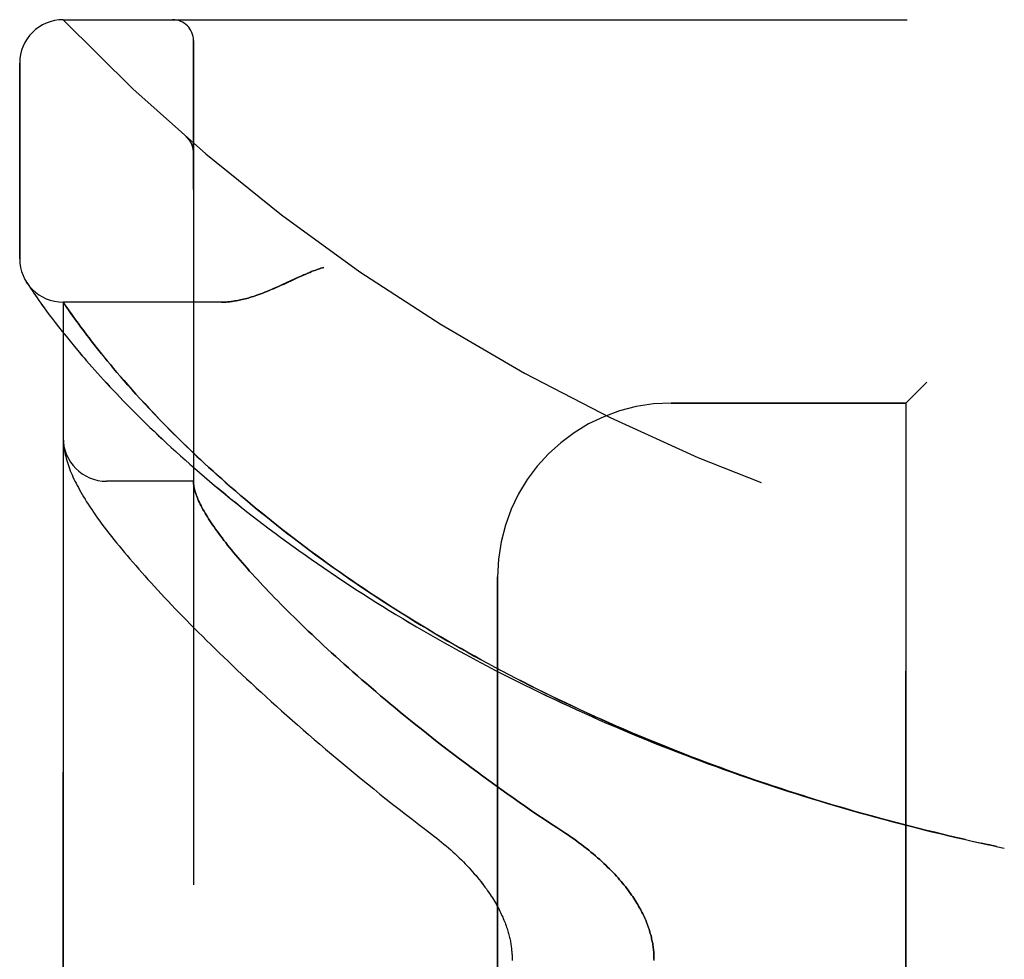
# Model space of a CAD drawing. Header units: inches. Extents: x 0 to 221, y 0 to 143.
# Tile 4 of 256: x 18.25 to 19.66, y 38.32 to 39.67. Entities that reach past the tile are written whole.
import ezdxf

# ---------------------------------------------------------------- set-up
doc = ezdxf.new("R2010")
doc.units = ezdxf.units.IN
doc.header["$LTSCALE"] = 12.142857
doc.header["$MEASUREMENT"] = 0
doc.linetypes.add('HIDDEN', pattern=[0.2, 0.1, -0.1])
doc.layers.add('LEFTHAND_DOOR_ASSEMBLY', color=7, linetype='CONTINUOUS')
doc.layers.add('RIGHTHAND_DOOR_ASSEMBLY', color=7, linetype='CONTINUOUS')

msp = doc.modelspace()

# ---------------------------------------------------------------- linework, layer by layer
at = {"layer": 'LEFTHAND_DOOR_ASSEMBLY', "color": 8, "linetype": 'HIDDEN'}
for p, q in [((18.3096, 39.6718), (20.3734, 39.6718)), ((18.4971, 36.9993), (18.4971, 39.6418)), ((18.2471, 39.3281), (18.2471, 39.6093)), ((18.487, 39.503), (18.4869, 39.5032)), ((18.4972, 39.4805), (18.4971, 39.4851)), ((18.2582, 39.2925), (18.2569, 39.2946)), ((18.2569, 39.2946), (18.2572, 39.2941)), ((18.2582, 39.2925), (18.2602, 39.2895)), ((18.2602, 39.2895), (18.2626, 39.2859)), ((18.2626, 39.2859), (18.2649, 39.2824)), ((18.2649, 39.2824), (18.2677, 39.2784)), ((18.2677, 39.2784), (18.2698, 39.2753)), ((18.2698, 39.2753), (18.2721, 39.2719)), ((18.2721, 39.2719), (18.2747, 39.2682)), ((18.2747, 39.2682), (18.2776, 39.2642)), ((18.2824, 39.2576), (18.2859, 39.2527)), ((18.2859, 39.2527), (18.2897, 39.2476)), ((18.5377, 39.2656), (18.3096, 39.2656)), ((18.3096, 37.3756), (18.3096, 39.2656)), ((18.3209, 39.2493), (18.3181, 39.2533)), ((18.2897, 39.2476), (18.2939, 39.242)), ((18.2939, 39.242), (18.2983, 39.2362)), ((18.3241, 39.2449), (18.3209, 39.2493)), ((18.3274, 39.2402), (18.3241, 39.2449)), ((18.3311, 39.2352), (18.3274, 39.2402)), ((18.2983, 39.2362), (18.3031, 39.23)), ((18.3031, 39.23), (18.3083, 39.2235)), ((18.3083, 39.2235), (18.3138, 39.2166)), ((18.335, 39.2299), (18.3311, 39.2352)), ((18.3392, 39.2242), (18.335, 39.2299)), ((18.3437, 39.2183), (18.3392, 39.2242)), ((18.3138, 39.2166), (18.3197, 39.2093)), ((18.3197, 39.2093), (18.3259, 39.2017)), ((18.3469, 39.2141), (18.3437, 39.2183)), ((18.3502, 39.2098), (18.3469, 39.2141)), ((18.3537, 39.2054), (18.3502, 39.2098)), ((18.3259, 39.2017), (18.3326, 39.1938)), ((18.3573, 39.2009), (18.3537, 39.2054)), ((18.361, 39.1961), (18.3573, 39.2009)), ((18.3649, 39.1913), (18.361, 39.1961)), ((18.369, 39.1863), (18.3649, 39.1913)), ((18.3732, 39.1811), (18.369, 39.1863)), ((18.3776, 39.1758), (18.3732, 39.1811)), ((18.3822, 39.1703), (18.3776, 39.1758)), ((18.387, 39.1646), (18.3822, 39.1703)), ((18.3921, 39.1587), (18.387, 39.1646)), ((18.3973, 39.1527), (18.3921, 39.1587)), ((18.4027, 39.1464), (18.3973, 39.1527)), ((18.4084, 39.14), (18.4027, 39.1464)), ((18.4144, 39.1334), (18.4084, 39.14)), ((19.5521, 39.1506), (19.5221, 39.1206)), ((18.4206, 39.1266), (18.4144, 39.1334)), ((18.4271, 39.1195), (18.4206, 39.1266)), ((18.4339, 39.1122), (18.4271, 39.1195)), ((18.441, 39.1047), (18.4339, 39.1122)), ((19.1846, 39.1206), (19.5221, 39.1206)), ((19.5221, 37.5206), (19.5221, 39.1206)), ((18.4485, 39.0969), (18.441, 39.1047)), ((18.4563, 39.0889), (18.4485, 39.0969)), ((18.4646, 39.0805), (18.4563, 39.0889)), ((18.3098, 39.0648), (18.3099, 39.0641)), ((18.3099, 39.0641), (18.3099, 39.0634)), ((18.3099, 39.0634), (18.31, 39.0627)), ((18.31, 39.0627), (18.31, 39.062)), ((18.31, 39.062), (18.3101, 39.0614)), ((18.3101, 39.0614), (18.3102, 39.0607)), ((18.3103, 39.0597), (18.3104, 39.059)), ((18.3104, 39.059), (18.3105, 39.0582)), ((18.3105, 39.0582), (18.3106, 39.0572)), ((18.4971, 39.0081), (18.3721, 39.0081)), ((18.9346, 37.7706), (18.9346, 38.8706)), ((19.6173, 38.4906), (19.6303, 38.4877)), ((19.6289, 38.488), (19.6405, 38.4855)), ((19.6414, 38.4853), (19.6303, 38.4877)), ((19.6525, 38.4829), (19.6405, 38.4855)), ((19.6521, 38.483), (19.6636, 38.4806))]:
    msp.add_line(p, q, dxfattribs=at)
for points in [[(18.491, 39.4988), (18.4908, 39.499), (18.4906, 39.4993), (18.4904, 39.4995), (18.4902, 39.4997), (18.49, 39.4999), (18.4898, 39.5002), (18.4896, 39.5004), (18.4894, 39.5006), (18.4892, 39.5008), (18.489, 39.501), (18.4888, 39.5013), (18.4886, 39.5015), (18.4884, 39.5017), (18.4882, 39.5019), (18.488, 39.5021), (18.4878, 39.5023), (18.4875, 39.5025), (18.4873, 39.5028), (18.4871, 39.503), (18.4869, 39.5032)], [(18.491, 39.4988), (18.4913, 39.4983), (18.4917, 39.4978), (18.492, 39.4973), (18.4923, 39.4968), (18.4926, 39.4963), (18.493, 39.4958), (18.4933, 39.4953), (18.4936, 39.4948), (18.4938, 39.4942), (18.4941, 39.4937), (18.4944, 39.4931), (18.4946, 39.4926), (18.4949, 39.492), (18.4951, 39.4914)], [(18.4951, 39.4914), (18.4953, 39.4909), (18.4955, 39.4903), (18.4957, 39.4897), (18.4959, 39.4891), (18.4961, 39.4885), (18.4962, 39.4879), (18.4964, 39.4873), (18.4965, 39.4867), (18.4966, 39.4861), (18.4967, 39.4855), (18.4968, 39.4849), (18.4969, 39.4843), (18.497, 39.4837), (18.497, 39.483), (18.4971, 39.4824), (18.4971, 39.4818), (18.4971, 39.4812), (18.4972, 39.4807)], [(18.6846, 39.3156), (18.6826, 39.315), (18.6805, 39.3144), (18.6784, 39.3137), (18.6763, 39.313), (18.6741, 39.3122), (18.6718, 39.3114), (18.6695, 39.3105), (18.667, 39.3096), (18.6644, 39.3085), (18.6616, 39.3073), (18.6586, 39.3061), (18.6554, 39.3047), (18.652, 39.3031), (18.6483, 39.3015), (18.6316, 39.2937)], [(18.6316, 39.2937), (18.6235, 39.2899), (18.6197, 39.2882), (18.616, 39.2866), (18.6125, 39.2851), (18.6092, 39.2836), (18.6059, 39.2823), (18.6028, 39.281), (18.5998, 39.2798), (18.5968, 39.2786), (18.594, 39.2776), (18.5912, 39.2766), (18.5885, 39.2756), (18.5859, 39.2747), (18.5833, 39.2739), (18.5808, 39.2731), (18.5784, 39.2723), (18.576, 39.2716), (18.5737, 39.271), (18.5714, 39.2704), (18.5692, 39.2698), (18.567, 39.2693), (18.5649, 39.2688), (18.5628, 39.2684), (18.5608, 39.268), (18.5588, 39.2676), (18.5568, 39.2673), (18.5549, 39.267), (18.553, 39.2667), (18.5512, 39.2664), (18.5494, 39.2662), (18.5476, 39.2661), (18.5459, 39.2659), (18.5442, 39.2658), (18.5425, 39.2657), (18.5409, 39.2656), (18.5392, 39.2656), (18.5377, 39.2656)], [(18.2776, 39.2642), (18.2791, 39.2621), (18.2824, 39.2576)], [(18.3181, 39.2533), (18.315, 39.2578), (18.3096, 39.2656)], [(18.3326, 39.1938), (18.3361, 39.1897), (18.3397, 39.1855), (18.3434, 39.1812), (18.3472, 39.1769), (18.3511, 39.1724), (18.3551, 39.1679), (18.3592, 39.1633), (18.3634, 39.1586), (18.3678, 39.1539), (18.3722, 39.149), (18.3768, 39.1441), (18.3815, 39.1391), (18.3863, 39.1341), (18.3912, 39.129), (18.3962, 39.1238), (18.4013, 39.1185), (18.4065, 39.1132), (18.4119, 39.1078), (18.4174, 39.1023), (18.4229, 39.0968), (18.4286, 39.0912), (18.4345, 39.0856), (18.4404, 39.0799), (18.4464, 39.0742), (18.4526, 39.0684), (18.4588, 39.0626), (18.4652, 39.0567), (18.4717, 39.0508), (18.4783, 39.0448), (18.485, 39.0388), (18.4918, 39.0328), (18.4987, 39.0267), (18.5058, 39.0206), (18.5129, 39.0145), (18.5201, 39.0084), (18.5275, 39.0022), (18.5349, 38.996), (18.5425, 38.9898), (18.5501, 38.9835), (18.5578, 38.9773), (18.5656, 38.971), (18.5736, 38.9648), (18.5816, 38.9585), (18.5897, 38.9523), (18.5979, 38.946), (18.6062, 38.9397), (18.6145, 38.9334), (18.623, 38.9271), (18.6316, 38.9209), (18.6402, 38.9146), (18.6489, 38.9084), (18.6577, 38.9021), (18.6666, 38.8959), (18.6755, 38.8896), (18.6845, 38.8834), (18.6936, 38.8772), (18.7028, 38.8711), (18.7121, 38.8649), (18.7214, 38.8588), (18.7308, 38.8526), (18.7402, 38.8465), (18.7497, 38.8405), (18.7593, 38.8344), (18.769, 38.8284), (18.7787, 38.8224), (18.7884, 38.8165), (18.7983, 38.8105), (18.8081, 38.8047), (18.8181, 38.7988), (18.8281, 38.793), (18.8381, 38.7872), (18.8482, 38.7814), (18.8584, 38.7757), (18.8686, 38.77), (18.8788, 38.7643), (18.8891, 38.7587), (18.8995, 38.7531), (18.9099, 38.7476), (18.9203, 38.7421), (18.9308, 38.7366), (18.9413, 38.7312), (18.9519, 38.7258), (18.9625, 38.7205), (18.9731, 38.7152), (18.9838, 38.71), (18.9945, 38.7048), (19.0052, 38.6996), (19.016, 38.6945), (19.0268, 38.6894), (19.0377, 38.6844), (19.0486, 38.6794), (19.0595, 38.6745), (19.0704, 38.6696), (19.0814, 38.6647), (19.0924, 38.6599), (19.1034, 38.6552), (19.1145, 38.6505), (19.1256, 38.6458), (19.1367, 38.6412), (19.1478, 38.6366), (19.159, 38.6321), (19.1701, 38.6277), (19.1814, 38.6232), (19.1926, 38.6189), (19.2038, 38.6145), (19.2151, 38.6102), (19.2264, 38.606), (19.2377, 38.6018), (19.249, 38.5977), (19.2603, 38.5936), (19.2717, 38.5896), (19.2831, 38.5856), (19.2945, 38.5816), (19.3059, 38.5777), (19.3173, 38.5739), (19.3287, 38.5701), (19.3401, 38.5663), (19.3516, 38.5626), (19.3631, 38.559), (19.3746, 38.5554), (19.386, 38.5518), (19.3975, 38.5483), (19.4091, 38.5448), (19.4206, 38.5414), (19.4321, 38.538), (19.4436, 38.5347), (19.4552, 38.5314), (19.4667, 38.5282), (19.4783, 38.525), (19.4899, 38.5219), (19.5014, 38.5188), (19.513, 38.5158), (19.5246, 38.5128), (19.5362, 38.5099), (19.5478, 38.507), (19.5594, 38.5041), (19.5709, 38.5013), (19.5825, 38.4986), (19.5941, 38.4959), (19.6057, 38.4932), (19.6191, 38.4902)], [(18.3096, 39.0695), (18.3096, 39.0692), (18.3096, 39.0688), (18.3096, 39.0684), (18.3097, 39.068), (18.3097, 39.0677), (18.3097, 39.0673), (18.3097, 39.0669), (18.3097, 39.0666), (18.3097, 39.0662), (18.3097, 39.0658), (18.3098, 39.0655), (18.3098, 39.0648)], [(19.608, 38.4927), (19.5969, 38.4953), (19.5857, 38.4979), (19.5746, 38.5005), (19.5635, 38.5032), (19.5524, 38.5059), (19.5413, 38.5087), (19.5302, 38.5115), (19.5191, 38.5143), (19.508, 38.5172), (19.4969, 38.5202), (19.4858, 38.5231), (19.4747, 38.5262), (19.4636, 38.5292), (19.4526, 38.5324), (19.4415, 38.5355), (19.4305, 38.5387), (19.4194, 38.542), (19.4084, 38.5453), (19.3974, 38.5486), (19.3864, 38.552), (19.3754, 38.5555), (19.3644, 38.5589), (19.3534, 38.5625), (19.3425, 38.566), (19.3315, 38.5696), (19.3206, 38.5733), (19.3097, 38.577), (19.2988, 38.5808), (19.2879, 38.5846), (19.277, 38.5884), (19.2662, 38.5923), (19.2553, 38.5962), (19.2445, 38.6002), (19.2337, 38.6042), (19.2229, 38.6083), (19.2121, 38.6124), (19.2014, 38.6166), (19.1907, 38.6208), (19.18, 38.625), (19.1693, 38.6293), (19.1586, 38.6336), (19.148, 38.638), (19.1374, 38.6425), (19.1268, 38.6469), (19.1162, 38.6515), (19.1057, 38.656), (19.0952, 38.6606), (19.0847, 38.6653), (19.0742, 38.67), (19.0638, 38.6747), (19.0534, 38.6795), (19.0431, 38.6844), (19.0327, 38.6892), (19.0224, 38.6942), (19.0122, 38.6991), (19.0019, 38.7041), (18.9917, 38.7092), (18.9816, 38.7143), (18.9714, 38.7194), (18.9614, 38.7246), (18.9513, 38.7298), (18.9413, 38.735), (18.9313, 38.7403), (18.9214, 38.7457), (18.9115, 38.751), (18.9017, 38.7564), (18.8919, 38.7619), (18.8821, 38.7674), (18.8724, 38.7729), (18.8628, 38.7785), (18.8532, 38.7841), (18.8436, 38.7897), (18.8341, 38.7954), (18.8246, 38.8011), (18.8152, 38.8068), (18.8059, 38.8126), (18.7966, 38.8183), (18.7874, 38.8242), (18.7782, 38.83), (18.7691, 38.8359), (18.76, 38.8418), (18.7511, 38.8477), (18.7421, 38.8537), (18.7333, 38.8597), (18.7245, 38.8657), (18.7157, 38.8717), (18.7071, 38.8777), (18.6985, 38.8838), (18.69, 38.8899), (18.6816, 38.896), (18.6732, 38.9021), (18.6649, 38.9082), (18.6567, 38.9143), (18.6486, 38.9204), (18.6405, 38.9266), (18.6326, 38.9327), (18.6247, 38.9388), (18.6169, 38.945), (18.6092, 38.9511), (18.6016, 38.9572), (18.594, 38.9634), (18.5866, 38.9695), (18.5793, 38.9756), (18.572, 38.9817), (18.5649, 38.9877), (18.5579, 38.9938), (18.551, 38.9997), (18.5443, 39.0056), (18.5378, 39.0114), (18.5314, 39.017), (18.5253, 39.0226), (18.5193, 39.028), (18.5135, 39.0333), (18.508, 39.0385), (18.5026, 39.0436), (18.4973, 39.0485), (18.4922, 39.0534), (18.4873, 39.0581), (18.4825, 39.0628), (18.4778, 39.0673), (18.4733, 39.0718), (18.4689, 39.0762), (18.4646, 39.0805)], [(18.3102, 39.0607), (18.3102, 39.0603), (18.3103, 39.0597)], [(18.3106, 39.0572), (18.311, 39.0546), (18.3114, 39.0519), (18.312, 39.0491), (18.3126, 39.0463), (18.3133, 39.0435), (18.314, 39.0407), (18.3148, 39.0378), (18.3157, 39.0349), (18.3167, 39.032), (18.3177, 39.0291), (18.3188, 39.0262), (18.3199, 39.0232), (18.3211, 39.0203), (18.3224, 39.0173), (18.3238, 39.0143), (18.3252, 39.0113), (18.3266, 39.0082), (18.3282, 39.0051), (18.3298, 39.002), (18.3315, 38.9989), (18.3333, 38.9956), (18.3351, 38.9924), (18.3371, 38.989), (18.3391, 38.9857), (18.3412, 38.9822), (18.3434, 38.9786), (18.3458, 38.975), (18.3482, 38.9712), (18.3508, 38.9674), (18.3535, 38.9634), (18.3563, 38.9594), (18.3593, 38.9552), (18.3623, 38.9509), (18.3655, 38.9466), (18.3688, 38.9422), (18.3722, 38.9378), (18.3756, 38.9333), (18.3791, 38.9288), (18.3827, 38.9242), (18.3864, 38.9197), (18.3901, 38.9151), (18.3939, 38.9105), (18.3978, 38.9058), (18.4017, 38.9011), (18.4057, 38.8963), (18.4099, 38.8915), (18.4141, 38.8867), (18.4183, 38.8818), (18.4227, 38.8769), (18.4271, 38.8719), (18.4316, 38.8669), (18.4362, 38.8618), (18.4409, 38.8567), (18.4457, 38.8515), (18.4506, 38.8462), (18.4555, 38.841), (18.4606, 38.8356), (18.4657, 38.8302), (18.4709, 38.8248), (18.4762, 38.8193), (18.4816, 38.8137), (18.4871, 38.8081), (18.4926, 38.8025), (18.4983, 38.7968), (18.5041, 38.791), (18.5099, 38.7852), (18.5159, 38.7793), (18.5219, 38.7734), (18.528, 38.7674), (18.5343, 38.7613), (18.5406, 38.7552), (18.547, 38.7491), (18.5535, 38.7429), (18.5601, 38.7366), (18.5668, 38.7303), (18.5736, 38.724), (18.5805, 38.7176), (18.5875, 38.7111), (18.5946, 38.7046), (18.6018, 38.698), (18.6091, 38.6914), (18.6165, 38.6847), (18.6239, 38.678), (18.6315, 38.6713), (18.6392, 38.6645), (18.647, 38.6577), (18.6548, 38.6508), (18.6628, 38.6439), (18.6708, 38.6369), (18.679, 38.6299), (18.6872, 38.6229), (18.6956, 38.6158), (18.704, 38.6087), (18.7125, 38.6016), (18.7211, 38.5944), (18.7298, 38.5873), (18.7386, 38.58), (18.7475, 38.5728), (18.7564, 38.5656), (18.7654, 38.5583), (18.7746, 38.551), (18.7837, 38.5437), (18.793, 38.5365), (18.8024, 38.5292), (18.8118, 38.5219), (18.8213, 38.5145), (18.8308, 38.5072)], [(18.4971, 39.0071), (18.4971, 39.0068), (18.4971, 39.0065), (18.4972, 39.0062), (18.4972, 39.0058), (18.4972, 39.0054), (18.4973, 39.005), (18.4973, 39.0045), (18.4973, 39.004)], [(18.4973, 39.004), (18.4975, 39.0023), (18.4978, 39.0005), (18.4982, 38.9986), (18.4986, 38.9967), (18.4991, 38.9948), (18.4997, 38.9928), (18.5003, 38.9907), (18.501, 38.9887), (18.5018, 38.9865), (18.5027, 38.9843), (18.5036, 38.9821), (18.5046, 38.9798), (18.5057, 38.9774), (18.5069, 38.9751), (18.5081, 38.9726), (18.5094, 38.9701), (18.5108, 38.9676), (18.5123, 38.965), (18.5138, 38.9623), (18.5154, 38.9596), (18.5171, 38.9569), (18.5189, 38.9541), (18.5207, 38.9512), (18.5226, 38.9483), (18.5246, 38.9453), (18.5267, 38.9423), (18.5289, 38.9393), (18.5311, 38.9362), (18.5334, 38.933), (18.5358, 38.9298), (18.5383, 38.9265), (18.5408, 38.9231), (18.5435, 38.9198), (18.5462, 38.9163), (18.549, 38.9128), (18.5519, 38.9093), (18.5548, 38.9057), (18.5579, 38.902), (18.561, 38.8983), (18.5642, 38.8945), (18.5675, 38.8907), (18.5709, 38.8868), (18.5744, 38.8829), (18.5779, 38.8789), (18.5816, 38.8749), (18.5853, 38.8708), (18.5891, 38.8666), (18.593, 38.8624), (18.597, 38.8581), (18.6011, 38.8538), (18.6052, 38.8494), (18.6095, 38.845), (18.6139, 38.8405), (18.6183, 38.836), (18.6228, 38.8314), (18.6274, 38.8267), (18.6321, 38.822), (18.6369, 38.8173), (18.6418, 38.8124), (18.6468, 38.8076), (18.6519, 38.8027), (18.6571, 38.7977), (18.6623, 38.7927), (18.6677, 38.7876), (18.6731, 38.7824), (18.6787, 38.7773), (18.6843, 38.772), (18.6901, 38.7667), (18.6959, 38.7614), (18.7018, 38.756), (18.7078, 38.7506), (18.714, 38.7451), (18.7202, 38.7396), (18.7265, 38.734), (18.7329, 38.7284), (18.7394, 38.7227), (18.746, 38.717), (18.7526, 38.7113), (18.7594, 38.7055), (18.7663, 38.6997), (18.7732, 38.6938), (18.7803, 38.6879), (18.7875, 38.682), (18.7947, 38.676), (18.802, 38.67), (18.8094, 38.664), (18.817, 38.6579), (18.8246, 38.6519), (18.8322, 38.6457), (18.84, 38.6396), (18.8479, 38.6335), (18.8558, 38.6273), (18.8638, 38.6211), (18.8719, 38.6149), (18.8801, 38.6087), (18.8883, 38.6025), (18.8967, 38.5963), (18.9051, 38.59), (18.9135, 38.5838), (18.9221, 38.5776), (18.9307, 38.5713), (18.9394, 38.5651), (18.9481, 38.5589), (18.9569, 38.5527), (18.9657, 38.5465), (18.9746, 38.5404), (18.9836, 38.5343), (18.9926, 38.5281), (19.0016, 38.5221), (19.0107, 38.516), (19.0198, 38.51)], [(18.8308, 38.5072), (18.8438, 38.4974), (18.8473, 38.4947), (18.8507, 38.492), (18.8541, 38.4892), (18.8575, 38.4864), (18.8608, 38.4836), (18.8641, 38.4808), (18.8673, 38.478), (18.8704, 38.4751), (18.8735, 38.4723), (18.8766, 38.4694), (18.8796, 38.4665), (18.8825, 38.4636), (18.8854, 38.4608), (18.8882, 38.4579), (18.8909, 38.455), (18.8936, 38.4522), (18.8962, 38.4493), (18.8987, 38.4465), (18.9012, 38.4437), (18.9036, 38.4409), (18.9059, 38.4381), (18.9082, 38.4353), (18.9104, 38.4326), (18.9125, 38.4298), (18.9145, 38.4271), (18.9165, 38.4245), (18.9185, 38.4218), (18.9203, 38.4192), (18.9221, 38.4166), (18.9238, 38.414), (18.9255, 38.4115), (18.9271, 38.409), (18.9286, 38.4065), (18.9301, 38.404), (18.9315, 38.4016), (18.9329, 38.3993), (18.9342, 38.3969), (18.9355, 38.3946), (18.9367, 38.3923), (18.9378, 38.39), (18.9389, 38.3878), (18.94, 38.3856), (18.941, 38.3834), (18.942, 38.3812), (18.9429, 38.3791), (18.9438, 38.377), (18.9446, 38.3749), (18.9454, 38.3729), (18.9461, 38.3709), (18.9469, 38.3689), (18.9475, 38.3669), (18.9482, 38.365), (18.9488, 38.3631), (18.9494, 38.3612), (18.9499, 38.3593), (18.9505, 38.3575), (18.9509, 38.3557), (18.9514, 38.3538), (18.9518, 38.3521), (18.9522, 38.3503), (18.9526, 38.3485), (18.953, 38.3468), (18.9533, 38.3451), (18.9536, 38.3434), (18.9539, 38.3417), (18.9541, 38.34), (18.9543, 38.3384), (18.9546, 38.3367), (18.9547, 38.3351), (18.9549, 38.3334), (18.9551, 38.3318), (18.9552, 38.3302), (18.9553, 38.3286), (18.9554, 38.327), (18.9555, 38.3254), (18.9555, 38.3238), (18.9555, 38.3222), (18.9555, 38.3206)], [(19.0198, 38.51), (19.0329, 38.5015), (19.0367, 38.4989), (19.0406, 38.4962), (19.0443, 38.4936), (19.048, 38.4909), (19.0517, 38.4883), (19.0553, 38.4856), (19.0588, 38.4829), (19.0623, 38.4802), (19.0657, 38.4775), (19.069, 38.4748), (19.0722, 38.4721), (19.0754, 38.4694), (19.0785, 38.4667), (19.0816, 38.464), (19.0845, 38.4613), (19.0874, 38.4586), (19.0903, 38.4559), (19.093, 38.4532), (19.0957, 38.4506), (19.0983, 38.448), (19.1008, 38.4454), (19.1033, 38.4428), (19.1056, 38.4402), (19.1079, 38.4376), (19.1102, 38.4351), (19.1124, 38.4325), (19.1145, 38.43), (19.1165, 38.4275), (19.1185, 38.4251), (19.1204, 38.4226), (19.1223, 38.4202), (19.124, 38.4178), (19.1258, 38.4154), (19.1275, 38.413), (19.1291, 38.4107), (19.1306, 38.4084), (19.1321, 38.4061), (19.1336, 38.4038), (19.135, 38.4015), (19.1363, 38.3993), (19.1376, 38.3971), (19.1389, 38.3948), (19.1401, 38.3927), (19.1412, 38.3905), (19.1424, 38.3883), (19.1434, 38.3862), (19.1445, 38.3841), (19.1454, 38.382), (19.1464, 38.3799), (19.1473, 38.3778), (19.1482, 38.3758), (19.149, 38.3737), (19.1498, 38.3717), (19.1505, 38.3697), (19.1513, 38.3677), (19.152, 38.3657), (19.1526, 38.3638), (19.1532, 38.3618), (19.1538, 38.3598), (19.1544, 38.3579), (19.1549, 38.356), (19.1554, 38.3541), (19.1559, 38.3521), (19.1563, 38.3502), (19.1567, 38.3483), (19.1571, 38.3465), (19.1575, 38.3446), (19.1578, 38.3427), (19.1581, 38.3408), (19.1584, 38.339), (19.1586, 38.3371), (19.1588, 38.3353), (19.159, 38.3334), (19.1592, 38.3316), (19.1593, 38.3297), (19.1594, 38.3279), (19.1595, 38.3261), (19.1596, 38.3242), (19.1596, 38.3224), (19.1596, 38.3206), (19.1596, 38.3188)]]:
    msp.add_lwpolyline(points, dxfattribs=at)
for centre, radius, start, end in [((18.3096, 39.6093), 0.0625, 90, 180), ((20.3096, 41.5957), 2.7751, 223.8884, 270), ((18.4671, 39.6418), 0.03, 0, 90), ((18.3096, 39.3281), 0.0625, 180, 270), ((19.1846, 38.8706), 0.25, 90, 180), ((18.3721, 39.0706), 0.0625, 180, 270)]:
    msp.add_arc(centre, radius, start, end, dxfattribs=at)
at = {"layer": 'RIGHTHAND_DOOR_ASSEMBLY', "color": 8, "linetype": 'HIDDEN'}
for p, q in [((18.3096, 39.6718), (20.3734, 39.6718)), ((18.4971, 39.6418), (18.4971, 36.9993)), ((18.2471, 39.6093), (18.2471, 39.3281)), ((18.487, 39.503), (18.4869, 39.5032)), ((18.4972, 39.4805), (18.4971, 39.4851)), ((18.2582, 39.2925), (18.2602, 39.2895)), ((18.2602, 39.2895), (18.2626, 39.2859)), ((18.2626, 39.2859), (18.2649, 39.2824)), ((18.2649, 39.2824), (18.2677, 39.2784)), ((18.2677, 39.2784), (18.2698, 39.2753)), ((18.2698, 39.2753), (18.2721, 39.2719)), ((18.2721, 39.2719), (18.2747, 39.2682)), ((18.2747, 39.2682), (18.2776, 39.2642)), ((18.2824, 39.2575), (18.2859, 39.2527)), ((18.2859, 39.2527), (18.2897, 39.2475)), ((18.5377, 39.2656), (18.3096, 39.2656)), ((18.3096, 39.2656), (18.3096, 37.3756)), ((18.3103, 39.2646), (18.3122, 39.2618)), ((18.3122, 39.2618), (18.315, 39.2578)), ((18.315, 39.2578), (18.3182, 39.2532)), ((18.3182, 39.2532), (18.321, 39.2493)), ((18.2897, 39.2475), (18.2939, 39.242)), ((18.2939, 39.242), (18.2983, 39.2362)), ((18.321, 39.2493), (18.3241, 39.2449)), ((18.3241, 39.2449), (18.3275, 39.2402)), ((18.3275, 39.2402), (18.3311, 39.2352)), ((18.2983, 39.2362), (18.3031, 39.23)), ((18.3031, 39.23), (18.3083, 39.2234)), ((18.3083, 39.2234), (18.3138, 39.2165)), ((18.3311, 39.2352), (18.335, 39.2299)), ((18.335, 39.2299), (18.3392, 39.2242)), ((18.3392, 39.2242), (18.3437, 39.2183)), ((18.3138, 39.2165), (18.3197, 39.2093)), ((18.3197, 39.2093), (18.3259, 39.2017)), ((18.3437, 39.2183), (18.3469, 39.2141)), ((18.3469, 39.2141), (18.3502, 39.2098)), ((18.3502, 39.2098), (18.3537, 39.2054)), ((18.3259, 39.2017), (18.3326, 39.1937)), ((18.3537, 39.2054), (18.3572, 39.2009)), ((18.3572, 39.2009), (18.361, 39.1962)), ((18.361, 39.1962), (18.3649, 39.1913)), ((18.3649, 39.1913), (18.3689, 39.1863)), ((18.3689, 39.1863), (18.3732, 39.1811)), ((18.3732, 39.1811), (18.3776, 39.1758)), ((18.3776, 39.1758), (18.3822, 39.1703)), ((18.3822, 39.1703), (18.387, 39.1647)), ((18.387, 39.1647), (18.392, 39.1588)), ((18.392, 39.1588), (18.3972, 39.1528)), ((18.3972, 39.1528), (18.4027, 39.1465)), ((18.4027, 39.1465), (18.4083, 39.1401)), ((18.4083, 39.1401), (18.4143, 39.1335)), ((19.5221, 39.1206), (19.5521, 39.1506)), ((18.4143, 39.1335), (18.4205, 39.1267)), ((18.4205, 39.1267), (18.427, 39.1197)), ((18.427, 39.1197), (18.4338, 39.1124)), ((18.4338, 39.1124), (18.4409, 39.1049)), ((19.5221, 39.1206), (19.1846, 39.1206)), ((19.5221, 39.1206), (19.5221, 37.5206)), ((18.4409, 39.1049), (18.4483, 39.0971)), ((18.4483, 39.0971), (18.4561, 39.0891)), ((18.4561, 39.0891), (18.4643, 39.0807)), ((18.3099, 39.0641), (18.3099, 39.0634)), ((18.3099, 39.0634), (18.31, 39.0627)), ((18.31, 39.0627), (18.31, 39.062)), ((18.31, 39.062), (18.3101, 39.0614)), ((18.3101, 39.0614), (18.3102, 39.0607)), ((18.3103, 39.0597), (18.3104, 39.059)), ((18.3104, 39.059), (18.3105, 39.0582)), ((18.3105, 39.0582), (18.3106, 39.0572)), ((18.4971, 39.0081), (18.3721, 39.0081)), ((18.9346, 38.8706), (18.9346, 37.7706)), ((19.6405, 38.4855), (19.6525, 38.483)), ((19.6521, 38.483), (19.6636, 38.4806))]:
    msp.add_line(p, q, dxfattribs=at)
for points in [[(18.4869, 39.5032), (18.4871, 39.503), (18.4873, 39.5028), (18.4875, 39.5025), (18.4878, 39.5023), (18.488, 39.5021), (18.4882, 39.5019), (18.4884, 39.5017), (18.4886, 39.5015), (18.4888, 39.5013), (18.489, 39.5011), (18.4892, 39.5008), (18.4894, 39.5006), (18.4896, 39.5004), (18.4898, 39.5002), (18.49, 39.5), (18.4902, 39.4997), (18.4904, 39.4995), (18.4906, 39.4993), (18.4908, 39.499), (18.4909, 39.4988)], [(18.4951, 39.4913), (18.4949, 39.4919), (18.4947, 39.4925), (18.4944, 39.4931), (18.4941, 39.4936), (18.4939, 39.4942), (18.4936, 39.4947), (18.4933, 39.4953), (18.493, 39.4958), (18.4927, 39.4963), (18.4923, 39.4968), (18.492, 39.4973), (18.4917, 39.4978), (18.4913, 39.4983), (18.4909, 39.4988)], [(18.4972, 39.4807), (18.4971, 39.4812), (18.4971, 39.4818), (18.4971, 39.4824), (18.4971, 39.483), (18.497, 39.4836), (18.4969, 39.4842), (18.4968, 39.4848), (18.4967, 39.4854), (18.4966, 39.4861), (18.4965, 39.4867), (18.4964, 39.4873), (18.4962, 39.4879), (18.4961, 39.4884), (18.4959, 39.489), (18.4957, 39.4896), (18.4956, 39.4902), (18.4954, 39.4908), (18.4951, 39.4913)], [(18.6444, 39.2996), (18.6483, 39.3015), (18.652, 39.3031), (18.6554, 39.3046), (18.6586, 39.306), (18.6616, 39.3073), (18.6644, 39.3085), (18.667, 39.3096), (18.6695, 39.3105), (18.6718, 39.3114), (18.6741, 39.3122), (18.6763, 39.313), (18.6784, 39.3137), (18.6805, 39.3144), (18.6826, 39.315), (18.6846, 39.3156)], [(18.2572, 39.2941), (18.2572, 39.2941), (18.2582, 39.2925)], [(18.5377, 39.2656), (18.5392, 39.2656), (18.5409, 39.2656), (18.5425, 39.2657), (18.5442, 39.2658), (18.5459, 39.2659), (18.5476, 39.2661), (18.5494, 39.2662), (18.5512, 39.2664), (18.553, 39.2667), (18.5549, 39.267), (18.5568, 39.2673), (18.5588, 39.2676), (18.5608, 39.268), (18.5628, 39.2684), (18.5649, 39.2688), (18.567, 39.2693), (18.5692, 39.2698), (18.5714, 39.2704), (18.5737, 39.271), (18.576, 39.2716), (18.5784, 39.2723), (18.5808, 39.2731), (18.5833, 39.2739), (18.5859, 39.2747), (18.5885, 39.2756), (18.5912, 39.2766), (18.594, 39.2776), (18.5968, 39.2786), (18.5998, 39.2798), (18.6028, 39.281), (18.6059, 39.2823), (18.6091, 39.2836), (18.6125, 39.285), (18.616, 39.2866), (18.6196, 39.2882), (18.6235, 39.2899), (18.6275, 39.2917), (18.6444, 39.2996)], [(18.2776, 39.2642), (18.2791, 39.262), (18.2824, 39.2575)], [(18.3096, 39.2656), (18.3097, 39.2656), (18.3103, 39.2646)], [(18.3326, 39.1937), (18.3361, 39.1896), (18.3397, 39.1855), (18.3434, 39.1812), (18.3472, 39.1768), (18.3511, 39.1724), (18.3551, 39.1679), (18.3592, 39.1633), (18.3635, 39.1586), (18.3678, 39.1538), (18.3723, 39.149), (18.3768, 39.1441), (18.3815, 39.1391), (18.3863, 39.1341), (18.3912, 39.1289), (18.3962, 39.1237), (18.4013, 39.1185), (18.4066, 39.1131), (18.4119, 39.1077), (18.4174, 39.1023), (18.423, 39.0968), (18.4287, 39.0912), (18.4345, 39.0856), (18.4404, 39.0799), (18.4465, 39.0741), (18.4526, 39.0684), (18.4589, 39.0625), (18.4652, 39.0567), (18.4717, 39.0507), (18.4783, 39.0448), (18.485, 39.0388), (18.4918, 39.0328), (18.4988, 39.0267), (18.5058, 39.0206), (18.5129, 39.0145), (18.5202, 39.0083), (18.5275, 39.0021), (18.5349, 38.9959), (18.5425, 38.9897), (18.5501, 38.9835), (18.5579, 38.9773), (18.5657, 38.971), (18.5736, 38.9648), (18.5816, 38.9585), (18.5897, 38.9522), (18.5979, 38.9459), (18.6062, 38.9397), (18.6146, 38.9334), (18.623, 38.9271), (18.6316, 38.9208), (18.6402, 38.9146), (18.6489, 38.9083), (18.6577, 38.9021), (18.6666, 38.8958), (18.6756, 38.8896), (18.6846, 38.8834), (18.6937, 38.8772), (18.7029, 38.871), (18.7121, 38.8649), (18.7214, 38.8587), (18.7308, 38.8526), (18.7403, 38.8465), (18.7498, 38.8405), (18.7594, 38.8344), (18.769, 38.8284), (18.7787, 38.8224), (18.7885, 38.8165), (18.7983, 38.8105), (18.8082, 38.8046), (18.8181, 38.7988), (18.8281, 38.7929), (18.8382, 38.7871), (18.8483, 38.7814), (18.8584, 38.7756), (18.8686, 38.77), (18.8789, 38.7643), (18.8892, 38.7587), (18.8995, 38.7531), (18.9099, 38.7476), (18.9203, 38.7421), (18.9308, 38.7366), (18.9413, 38.7312), (18.9519, 38.7258), (18.9625, 38.7205), (18.9731, 38.7152), (18.9838, 38.71), (18.9945, 38.7048), (19.0053, 38.6996), (19.0161, 38.6945), (19.0269, 38.6894), (19.0377, 38.6844), (19.0486, 38.6794), (19.0595, 38.6745), (19.0705, 38.6696), (19.0814, 38.6647), (19.0924, 38.6599), (19.1035, 38.6552), (19.1145, 38.6505), (19.1256, 38.6458), (19.1367, 38.6412), (19.1478, 38.6366), (19.159, 38.6321), (19.1702, 38.6276), (19.1814, 38.6232), (19.1926, 38.6188), (19.2038, 38.6145), (19.2151, 38.6102), (19.2264, 38.606), (19.2377, 38.6018), (19.249, 38.5977), (19.2604, 38.5936), (19.2717, 38.5896), (19.2831, 38.5856), (19.2945, 38.5816), (19.3059, 38.5777), (19.3173, 38.5739), (19.3287, 38.5701), (19.3402, 38.5663), (19.3516, 38.5626), (19.3631, 38.559), (19.3746, 38.5554), (19.3861, 38.5518), (19.3976, 38.5483), (19.4091, 38.5448), (19.4206, 38.5414), (19.4321, 38.538), (19.4437, 38.5347), (19.4552, 38.5314), (19.4668, 38.5282), (19.4783, 38.525), (19.4899, 38.5219), (19.5015, 38.5188), (19.513, 38.5158), (19.5246, 38.5128), (19.5362, 38.5099), (19.5478, 38.507), (19.5594, 38.5041), (19.571, 38.5013), (19.5826, 38.4986), (19.5942, 38.4959), (19.6058, 38.4932), (19.6191, 38.4902)], [(18.3096, 39.0695), (18.3096, 39.0692), (18.3096, 39.0688), (18.3096, 39.0684), (18.3097, 39.0681), (18.3097, 39.0677), (18.3097, 39.0673), (18.3097, 39.0669), (18.3097, 39.0666), (18.3097, 39.0662), (18.3097, 39.0658), (18.3098, 39.0655), (18.3098, 39.0651), (18.3098, 39.0648), (18.3099, 39.0641)], [(18.4643, 39.0807), (18.4686, 39.0764), (18.4731, 39.072), (18.4776, 39.0676), (18.4823, 39.063), (18.487, 39.0584), (18.492, 39.0537), (18.497, 39.0488), (18.5022, 39.0439), (18.5076, 39.0388), (18.5132, 39.0337), (18.5189, 39.0284), (18.5249, 39.023), (18.531, 39.0174), (18.5373, 39.0118), (18.5438, 39.006), (18.5505, 39.0001), (18.5574, 38.9942), (18.5644, 38.9882), (18.5715, 38.9821), (18.5788, 38.976), (18.5861, 38.9699), (18.5935, 38.9638), (18.6011, 38.9577), (18.6087, 38.9515), (18.6164, 38.9454), (18.6242, 38.9392), (18.632, 38.9331), (18.64, 38.927), (18.6481, 38.9208), (18.6562, 38.9147), (18.6644, 38.9086), (18.6727, 38.9024), (18.681, 38.8963), (18.6895, 38.8902), (18.698, 38.8842), (18.7066, 38.8781), (18.7152, 38.8721), (18.724, 38.866), (18.7328, 38.86), (18.7416, 38.854), (18.7506, 38.8481), (18.7595, 38.8421), (18.7686, 38.8362), (18.7777, 38.8303), (18.7869, 38.8245), (18.7961, 38.8187), (18.8054, 38.8129), (18.8148, 38.8071), (18.8242, 38.8013), (18.8336, 38.7956), (18.8431, 38.79), (18.8527, 38.7843), (18.8623, 38.7787), (18.872, 38.7732), (18.8817, 38.7676), (18.8914, 38.7621), (18.9012, 38.7567), (18.9111, 38.7513), (18.921, 38.7459), (18.9309, 38.7406), (18.9409, 38.7353), (18.9509, 38.73), (18.9609, 38.7248), (18.971, 38.7196), (18.9812, 38.7145), (18.9913, 38.7094), (19.0015, 38.7043), (19.0118, 38.6993), (19.022, 38.6943), (19.0323, 38.6894), (19.0427, 38.6845), (19.053, 38.6797), (19.0634, 38.6749), (19.0739, 38.6702), (19.0843, 38.6655), (19.0948, 38.6608), (19.1053, 38.6562), (19.1159, 38.6516), (19.1264, 38.6471), (19.137, 38.6426), (19.1477, 38.6382), (19.1583, 38.6338), (19.169, 38.6294), (19.1797, 38.6251), (19.1904, 38.6209), (19.2011, 38.6167), (19.2119, 38.6125), (19.2226, 38.6084), (19.2334, 38.6043), (19.2442, 38.6003), (19.2551, 38.5963), (19.2659, 38.5924), (19.2768, 38.5885), (19.2876, 38.5846), (19.2985, 38.5808), (19.3095, 38.5771), (19.3204, 38.5734), (19.3313, 38.5697), (19.3423, 38.5661), (19.3532, 38.5625), (19.3642, 38.559), (19.3752, 38.5555), (19.3862, 38.5521), (19.3972, 38.5487), (19.4083, 38.5453), (19.4193, 38.542), (19.4303, 38.5388), (19.4414, 38.5356), (19.4524, 38.5324), (19.4635, 38.5293), (19.4746, 38.5262), (19.4857, 38.5232), (19.4968, 38.5202), (19.5079, 38.5172), (19.519, 38.5143), (19.5301, 38.5115), (19.5412, 38.5087), (19.5523, 38.5059), (19.5634, 38.5032), (19.5746, 38.5005), (19.5857, 38.4979), (19.5968, 38.4953), (19.608, 38.4927)], [(18.3102, 39.0607), (18.3102, 39.0604), (18.3103, 39.0597)], [(18.3106, 39.0572), (18.311, 39.0546), (18.3114, 39.0519), (18.312, 39.0491), (18.3126, 39.0463), (18.3133, 39.0435), (18.314, 39.0407), (18.3148, 39.0378), (18.3157, 39.0349), (18.3167, 39.032), (18.3177, 39.0291), (18.3188, 39.0262), (18.3199, 39.0232), (18.3211, 39.0203), (18.3224, 39.0173), (18.3238, 39.0143), (18.3252, 39.0113), (18.3266, 39.0082), (18.3282, 39.0051), (18.3298, 39.002), (18.3315, 38.9989), (18.3333, 38.9956), (18.3351, 38.9924), (18.3371, 38.9891), (18.3391, 38.9857), (18.3412, 38.9822), (18.3434, 38.9786), (18.3458, 38.975), (18.3482, 38.9713), (18.3508, 38.9674), (18.3535, 38.9634), (18.3563, 38.9594), (18.3593, 38.9552), (18.3623, 38.9509), (18.3655, 38.9466), (18.3688, 38.9422), (18.3722, 38.9378), (18.3756, 38.9333), (18.3791, 38.9288), (18.3827, 38.9242), (18.3864, 38.9197), (18.3901, 38.9151), (18.3939, 38.9105), (18.3977, 38.9058), (18.4017, 38.9011), (18.4057, 38.8964), (18.4099, 38.8916), (18.414, 38.8867), (18.4183, 38.8818), (18.4227, 38.8769), (18.4271, 38.8719), (18.4316, 38.8669), (18.4362, 38.8618), (18.4409, 38.8567), (18.4457, 38.8515), (18.4506, 38.8463), (18.4555, 38.841), (18.4606, 38.8356), (18.4657, 38.8302), (18.4709, 38.8248), (18.4762, 38.8193), (18.4816, 38.8137), (18.4871, 38.8081), (18.4926, 38.8025), (18.4983, 38.7968), (18.5041, 38.791), (18.5099, 38.7852), (18.5159, 38.7793), (18.5219, 38.7734), (18.528, 38.7674), (18.5343, 38.7613), (18.5406, 38.7552), (18.547, 38.7491), (18.5535, 38.7429), (18.5601, 38.7366), (18.5668, 38.7303), (18.5736, 38.724), (18.5805, 38.7176), (18.5875, 38.7111), (18.5946, 38.7046), (18.6018, 38.698), (18.6091, 38.6914), (18.6165, 38.6847), (18.6239, 38.678), (18.6315, 38.6713), (18.6392, 38.6645), (18.647, 38.6577), (18.6548, 38.6508), (18.6628, 38.6439), (18.6708, 38.6369), (18.679, 38.6299), (18.6872, 38.6229), (18.6955, 38.6158), (18.704, 38.6087), (18.7125, 38.6016), (18.7211, 38.5944), (18.7298, 38.5873), (18.7386, 38.5801), (18.7474, 38.5728), (18.7564, 38.5656), (18.7654, 38.5583), (18.7745, 38.551), (18.7837, 38.5438), (18.793, 38.5365), (18.8024, 38.5292), (18.8118, 38.5219), (18.8213, 38.5146), (18.8308, 38.5073)], [(18.4973, 39.004), (18.4973, 39.0045), (18.4973, 39.005), (18.4972, 39.0054), (18.4972, 39.0058), (18.4972, 39.0062), (18.4971, 39.0065), (18.4971, 39.0068), (18.4971, 39.0071)], [(19.0198, 38.51), (19.0107, 38.516), (19.0016, 38.5221), (18.9926, 38.5281), (18.9836, 38.5343), (18.9746, 38.5404), (18.9657, 38.5465), (18.9569, 38.5527), (18.9481, 38.5589), (18.9394, 38.5651), (18.9307, 38.5713), (18.9221, 38.5776), (18.9135, 38.5838), (18.9051, 38.59), (18.8967, 38.5963), (18.8883, 38.6025), (18.8801, 38.6087), (18.8719, 38.6149), (18.8638, 38.6211), (18.8558, 38.6273), (18.8479, 38.6335), (18.84, 38.6396), (18.8322, 38.6457), (18.8246, 38.6519), (18.817, 38.6579), (18.8094, 38.664), (18.802, 38.67), (18.7947, 38.676), (18.7875, 38.682), (18.7803, 38.6879), (18.7732, 38.6938), (18.7663, 38.6997), (18.7594, 38.7055), (18.7526, 38.7113), (18.746, 38.717), (18.7394, 38.7227), (18.7329, 38.7284), (18.7265, 38.734), (18.7202, 38.7396), (18.714, 38.7451), (18.7078, 38.7506), (18.7018, 38.756), (18.6959, 38.7614), (18.6901, 38.7667), (18.6843, 38.772), (18.6787, 38.7773), (18.6731, 38.7824), (18.6677, 38.7876), (18.6623, 38.7927), (18.6571, 38.7977), (18.6519, 38.8027), (18.6468, 38.8076), (18.6418, 38.8124), (18.6369, 38.8173), (18.6321, 38.822), (18.6274, 38.8267), (18.6228, 38.8314), (18.6183, 38.836), (18.6139, 38.8405), (18.6095, 38.845), (18.6052, 38.8494), (18.6011, 38.8538), (18.597, 38.8581), (18.593, 38.8624), (18.5891, 38.8666), (18.5853, 38.8708), (18.5816, 38.8749), (18.5779, 38.8789), (18.5744, 38.8829), (18.5709, 38.8868), (18.5675, 38.8907), (18.5642, 38.8945), (18.561, 38.8983), (18.5579, 38.902), (18.5548, 38.9057), (18.5519, 38.9093), (18.549, 38.9128), (18.5462, 38.9163), (18.5435, 38.9198), (18.5408, 38.9231), (18.5383, 38.9265), (18.5358, 38.9298), (18.5334, 38.933), (18.5311, 38.9362), (18.5289, 38.9393), (18.5267, 38.9423), (18.5246, 38.9453), (18.5226, 38.9483), (18.5207, 38.9512), (18.5189, 38.9541), (18.5171, 38.9569), (18.5154, 38.9596), (18.5138, 38.9623), (18.5123, 38.965), (18.5108, 38.9676), (18.5094, 38.9701), (18.5081, 38.9726), (18.5069, 38.9751), (18.5057, 38.9774), (18.5046, 38.9798), (18.5036, 38.9821), (18.5027, 38.9843), (18.5018, 38.9865), (18.501, 38.9887), (18.5003, 38.9907), (18.4997, 38.9928), (18.4991, 38.9948), (18.4986, 38.9967), (18.4982, 38.9986), (18.4978, 39.0005), (18.4975, 39.0023), (18.4973, 39.004)], [(18.8308, 38.5073), (18.8438, 38.4974), (18.8473, 38.4947), (18.8507, 38.492), (18.8541, 38.4892), (18.8575, 38.4864), (18.8608, 38.4836), (18.8641, 38.4808), (18.8673, 38.478), (18.8704, 38.4751), (18.8735, 38.4723), (18.8766, 38.4694), (18.8796, 38.4665), (18.8825, 38.4637), (18.8854, 38.4608), (18.8882, 38.4579), (18.8909, 38.455), (18.8936, 38.4522), (18.8962, 38.4494), (18.8987, 38.4465), (18.9012, 38.4437), (18.9036, 38.4409), (18.9059, 38.4381), (18.9082, 38.4353), (18.9104, 38.4326), (18.9125, 38.4299), (18.9145, 38.4271), (18.9165, 38.4245), (18.9185, 38.4218), (18.9203, 38.4192), (18.9221, 38.4166), (18.9238, 38.414), (18.9255, 38.4115), (18.9271, 38.409), (18.9286, 38.4065), (18.9301, 38.404), (18.9315, 38.4016), (18.9329, 38.3993), (18.9342, 38.3969), (18.9354, 38.3946), (18.9367, 38.3923), (18.9378, 38.39), (18.9389, 38.3878), (18.94, 38.3856), (18.941, 38.3834), (18.942, 38.3812), (18.9429, 38.3791), (18.9438, 38.377), (18.9446, 38.3749), (18.9454, 38.3729), (18.9461, 38.3709), (18.9469, 38.3689), (18.9475, 38.3669), (18.9482, 38.365), (18.9488, 38.3631), (18.9494, 38.3612), (18.9499, 38.3593), (18.9505, 38.3575), (18.9509, 38.3557), (18.9514, 38.3539), (18.9518, 38.3521), (18.9522, 38.3503), (18.9526, 38.3486), (18.953, 38.3468), (18.9533, 38.3451), (18.9536, 38.3434), (18.9539, 38.3417), (18.9541, 38.34), (18.9543, 38.3384), (18.9546, 38.3367), (18.9547, 38.3351), (18.9549, 38.3335), (18.9551, 38.3318), (18.9552, 38.3302), (18.9553, 38.3286), (18.9554, 38.327), (18.9555, 38.3254), (18.9555, 38.3238), (18.9555, 38.3222), (18.9555, 38.3206), (18.9555, 38.319)], [(19.1596, 38.3206), (19.1596, 38.3224), (19.1596, 38.3242), (19.1595, 38.3261), (19.1594, 38.3279), (19.1593, 38.3297), (19.1592, 38.3316), (19.159, 38.3334), (19.1588, 38.3353), (19.1586, 38.3371), (19.1584, 38.339), (19.1581, 38.3408), (19.1578, 38.3427), (19.1575, 38.3446), (19.1571, 38.3465), (19.1567, 38.3483), (19.1563, 38.3502), (19.1559, 38.3521), (19.1554, 38.3541), (19.1549, 38.356), (19.1544, 38.3579), (19.1538, 38.3598), (19.1532, 38.3618), (19.1526, 38.3638), (19.152, 38.3657), (19.1513, 38.3677), (19.1505, 38.3697), (19.1498, 38.3717), (19.149, 38.3737), (19.1482, 38.3758), (19.1473, 38.3778), (19.1464, 38.3799), (19.1454, 38.382), (19.1445, 38.3841), (19.1434, 38.3862), (19.1424, 38.3883), (19.1412, 38.3905), (19.1401, 38.3927), (19.1389, 38.3948), (19.1376, 38.3971), (19.1363, 38.3993), (19.135, 38.4015), (19.1336, 38.4038), (19.1321, 38.4061), (19.1306, 38.4084), (19.1291, 38.4107), (19.1275, 38.413), (19.1258, 38.4154), (19.124, 38.4178), (19.1223, 38.4202), (19.1204, 38.4226), (19.1185, 38.4251), (19.1165, 38.4275), (19.1145, 38.43), (19.1124, 38.4325), (19.1102, 38.4351), (19.1079, 38.4376), (19.1056, 38.4402), (19.1033, 38.4428), (19.1008, 38.4454), (19.0983, 38.448), (19.0957, 38.4506), (19.093, 38.4532), (19.0903, 38.4559), (19.0874, 38.4586), (19.0845, 38.4613), (19.0816, 38.464), (19.0785, 38.4667), (19.0754, 38.4694), (19.0722, 38.4721), (19.069, 38.4748), (19.0657, 38.4775), (19.0623, 38.4802), (19.0588, 38.4829), (19.0553, 38.4856), (19.0517, 38.4883), (19.048, 38.4909), (19.0443, 38.4936), (19.0406, 38.4962), (19.0367, 38.4989), (19.0329, 38.5015), (19.0198, 38.51)], [(19.6174, 38.4906), (19.6289, 38.488), (19.6405, 38.4855)], [(19.6191, 38.4902), (19.6302, 38.4877), (19.6414, 38.4853)]]:
    msp.add_lwpolyline(points, dxfattribs=at)
for centre, radius, start, end in [((18.3096, 39.6093), 0.0625, 90, 180), ((20.3096, 41.5957), 2.7751, 223.8884, 270), ((18.4671, 39.6418), 0.03, 0, 90), ((18.3096, 39.3281), 0.0625, 180, 270), ((19.1846, 38.8706), 0.25, 90, 180), ((18.3721, 39.0706), 0.0625, 180, 270)]:
    msp.add_arc(centre, radius, start, end, dxfattribs=at)

doc.saveas('drawing.dxf')
